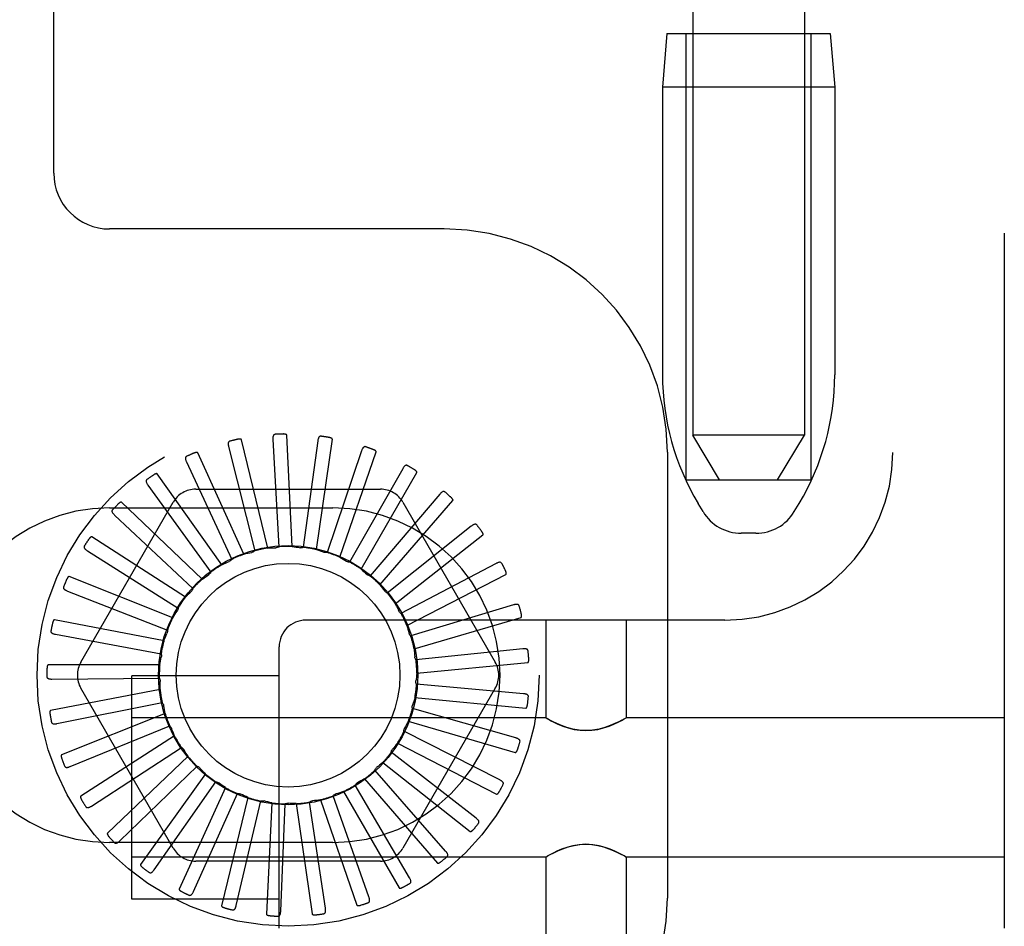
# Model space of a CAD drawing. Header units: inches. Extents: x 0 to 215, y 0 to 139.
# Tile 66 of 118: x 128.15 to 129.25, y 49.47 to 50.49. Entities that reach past the tile are written whole.
import ezdxf

# ---------------------------------------------------------------- set-up
doc = ezdxf.new("R2010")
doc.units = ezdxf.units.IN
doc.header["$LTSCALE"] = 11.804375
doc.header["$MEASUREMENT"] = 0
doc.linetypes.add('HIDDEN', pattern=[0.2, 0.1, -0.1])
doc.layers.add('DEFAULT_2', color=8, linetype='HIDDEN')

msp = doc.modelspace()

# ---------------------------------------------------------------- linework, layer by layer
at = {"layer": 'DEFAULT_2', "color": 8, "linetype": 'HIDDEN'}
for p, q in [((129.2504, 54.968), (129.2504, 49.4675)), ((129.1254, 54.435), (129.1254, 50.0005)), ((128.1854, 50.3133), (128.1854, 53.6883)), ((128.9014, 53.489), (128.9014, 50.0198)), ((129.0264, 53.489), (129.0264, 50.0198)), ((128.8724, 50.4698), (128.8674, 50.4098)), ((128.8724, 50.4698), (129.0554, 50.4698)), ((128.8939, 49.9698), (128.8939, 50.4698)), ((129.0339, 49.9698), (129.0339, 50.4698)), ((129.0554, 50.4698), (129.0604, 50.4098)), ((128.8674, 50.4098), (128.8674, 50.0874)), ((129.0604, 50.4098), (128.8674, 50.4098)), ((129.0604, 50.4098), (129.0604, 50.0874)), ((128.6229, 50.2508), (128.2479, 50.2508)), ((128.4525, 49.895), (128.4465, 50.0198)), ((128.9314, 49.9698), (128.9014, 50.0198)), ((129.0264, 50.0198), (128.9014, 50.0198)), ((128.9964, 49.9698), (129.0264, 50.0198)), ((128.4251, 49.8933), (128.3956, 50.0147)), ((128.431, 50.0149), (128.4375, 49.8947)), ((128.4812, 50.0133), (128.4649, 49.8941)), ((128.4797, 49.8915), (128.4975, 50.0152)), ((128.3985, 49.8864), (128.3466, 50.0001)), ((128.3813, 50.0069), (128.4105, 49.8902)), ((128.5303, 50.0023), (128.4917, 49.8883)), ((128.5057, 49.883), (128.5466, 50.0011)), ((128.8729, 50.0008), (128.8729, 49.5008)), ((128.334, 49.9897), (128.3848, 49.8806)), ((128.3738, 49.8746), (128.3013, 49.9764)), ((128.5764, 49.9821), (128.5169, 49.8775)), ((128.5297, 49.8697), (128.5922, 49.9779)), ((128.8939, 49.9698), (129.0339, 49.9698)), ((128.2909, 49.9638), (128.3614, 49.8663)), ((128.3444, 49.9592), (128.5513, 49.9592)), ((128.6179, 49.9536), (128.5397, 49.8621)), ((128.2157, 49.7654), (128.3192, 49.9446)), ((128.3517, 49.8583), (128.2613, 49.9446)), ((128.5507, 49.852), (128.6325, 49.9465)), ((128.5766, 49.9446), (128.68, 49.7654)), ((128.9128, 49.9341), (128.9073, 49.9433)), ((129.015, 49.9341), (129.0205, 49.9433)), ((128.2479, 49.9383), (128.4979, 49.9383)), ((128.2534, 49.9303), (128.3411, 49.8478)), ((128.6532, 49.9178), (128.5591, 49.8428)), ((128.9721, 49.9098), (128.9557, 49.9098)), ((128.3331, 49.8382), (128.228, 49.9058)), ((128.568, 49.8307), (128.6662, 49.908)), ((128.223, 49.8902), (128.3247, 49.8258)), ((128.681, 49.8759), (128.5744, 49.8201)), ((128.3186, 49.8149), (128.2026, 49.8613)), ((128.5809, 49.8066), (128.692, 49.8638)), ((128.2007, 49.8451), (128.3127, 49.8012)), ((128.5721, 49.8226), (128.572, 49.8228)), ((128.7005, 49.8295), (128.5853, 49.7949)), ((128.3089, 49.7893), (128.1861, 49.8129)), ((128.9374, 49.8125), (128.4679, 49.8125)), ((128.5891, 49.7804), (128.709, 49.8156)), ((128.7366, 49.8125), (128.7366, 49.703)), ((128.8266, 49.8125), (128.8266, 49.703)), ((128.1873, 49.7966), (128.3056, 49.7747)), ((128.4379, 49.4675), (128.4379, 49.7825)), ((128.7108, 49.7803), (128.5911, 49.7681)), ((128.3041, 49.7623), (128.1791, 49.7623)), ((128.5921, 49.7531), (128.7165, 49.765)), ((128.1833, 49.7465), (128.3037, 49.7473)), ((128.2729, 49.5), (128.2729, 49.75)), ((128.4379, 49.75), (128.2729, 49.75)), ((128.3045, 49.7349), (128.1818, 49.7112)), ((128.3192, 49.5571), (128.2157, 49.7363)), ((128.68, 49.7363), (128.5766, 49.5571)), ((128.7117, 49.73), (128.5918, 49.7406)), ((128.5899, 49.7258), (128.7144, 49.7139)), ((128.1889, 49.6965), (128.307, 49.7201)), ((128.703, 49.6805), (128.5872, 49.7136)), ((128.3101, 49.708), (128.1941, 49.6616)), ((128.7366, 49.703), (128.2729, 49.703)), ((128.5826, 49.6994), (128.7025, 49.6642)), ((128.7366, 49.703), (128.7372, 49.7027)), ((128.7389, 49.7017), (128.7371, 49.7027)), ((128.7417, 49.7002), (128.7387, 49.7019)), ((128.8244, 49.7018), (128.8261, 49.7027)), ((128.8261, 49.7027), (128.8266, 49.703)), ((129.2504, 49.703), (128.8266, 49.703)), ((128.2039, 49.6485), (128.3153, 49.694)), ((128.3207, 49.6827), (128.2156, 49.6152)), ((128.685, 49.6335), (128.5777, 49.6879)), ((128.2277, 49.6042), (128.3285, 49.6699)), ((128.5705, 49.6748), (128.6815, 49.6175)), ((128.3359, 49.6599), (128.2455, 49.5736)), ((128.6585, 49.5907), (128.5634, 49.6645)), ((128.2594, 49.5651), (128.346, 49.6488)), ((128.6244, 49.5537), (128.545, 49.6442)), ((128.5539, 49.653), (128.6521, 49.5757)), ((128.3552, 49.6403), (128.2827, 49.5385)), ((128.5334, 49.6347), (128.6153, 49.5402)), ((128.298, 49.5328), (128.3671, 49.6313)), ((128.3778, 49.6248), (128.3258, 49.5111)), ((128.5839, 49.5239), (128.523, 49.6277)), ((128.3419, 49.5084), (128.3912, 49.6182)), ((128.4029, 49.6138), (128.3734, 49.4923)), ((128.4841, 49.6112), (128.525, 49.4931)), ((128.5385, 49.5023), (128.4984, 49.6157)), ((128.5099, 49.6206), (128.5724, 49.5124)), ((128.3897, 49.4927), (128.4173, 49.6099)), ((128.4296, 49.6078), (128.4237, 49.4829)), ((128.4396, 49.4864), (128.4446, 49.6066)), ((128.457, 49.6069), (128.4748, 49.4832)), ((128.4898, 49.4896), (128.4719, 49.6086)), ((128.4979, 49.5633), (128.2479, 49.5633)), ((128.7366, 49.547), (128.2729, 49.547)), ((128.7366, 49.547), (128.7372, 49.5474)), ((128.7366, 49.547), (128.7366, 49.4375)), ((128.7371, 49.5473), (128.7389, 49.5483)), ((128.8246, 49.5482), (128.8216, 49.5498)), ((128.8261, 49.5473), (128.8244, 49.5483)), ((128.8261, 49.5474), (128.8266, 49.547)), ((128.8266, 49.547), (128.8266, 49.4375)), ((129.2504, 49.547), (128.8266, 49.547)), ((128.5513, 49.5425), (128.3444, 49.5425)), ((128.4379, 49.5), (128.2729, 49.5))]:
    msp.add_line(p, q, dxfattribs=at)
for points in [[(128.4334, 50.0207), (128.4329, 50.0207), (128.4325, 50.0205), (128.4322, 50.0203), (128.4319, 50.02), (128.4316, 50.0196), (128.4314, 50.0193), (128.4312, 50.0188), (128.4311, 50.0183), (128.431, 50.0178), (128.431, 50.0173), (128.4309, 50.0167), (128.4309, 50.0161), (128.4309, 50.0155), (128.431, 50.0149)], [(128.4465, 50.0198), (128.4465, 50.02), (128.4464, 50.0202), (128.4463, 50.0203), (128.4461, 50.0204), (128.446, 50.0205), (128.4458, 50.0206), (128.4456, 50.0207), (128.4454, 50.0207), (128.4451, 50.0208), (128.4449, 50.0208), (128.4446, 50.0209), (128.4444, 50.0209), (128.4441, 50.021), (128.4438, 50.021), (128.4436, 50.021), (128.4433, 50.021), (128.4429, 50.021), (128.4426, 50.0211), (128.4423, 50.0211), (128.442, 50.021)], [(128.3826, 50.0131), (128.3821, 50.0129), (128.3818, 50.0127), (128.3815, 50.0124), (128.3812, 50.0121), (128.381, 50.0117), (128.3809, 50.0113), (128.3808, 50.0108), (128.3808, 50.0103), (128.3808, 50.0098), (128.3809, 50.0093), (128.3809, 50.0087), (128.381, 50.0081), (128.3812, 50.0075), (128.3813, 50.0069)], [(128.3956, 50.0147), (128.3956, 50.0149), (128.3955, 50.015), (128.3953, 50.0151), (128.3951, 50.0152), (128.395, 50.0153), (128.3948, 50.0153), (128.3945, 50.0154), (128.3943, 50.0154), (128.3941, 50.0154), (128.3938, 50.0154), (128.3936, 50.0154), (128.3933, 50.0154), (128.3931, 50.0154), (128.3928, 50.0153), (128.3925, 50.0153), (128.3922, 50.0153), (128.3919, 50.0152), (128.3916, 50.0152), (128.3912, 50.0151), (128.3909, 50.015)], [(128.4847, 50.0186), (128.4843, 50.0186), (128.4838, 50.0185), (128.4834, 50.0184), (128.4831, 50.0182), (128.4828, 50.0179), (128.4825, 50.0175), (128.4823, 50.0171), (128.4821, 50.0167), (128.4819, 50.0162), (128.4817, 50.0157), (128.4816, 50.0151), (128.4814, 50.0145), (128.4813, 50.0139), (128.4812, 50.0133)], [(128.4975, 50.0152), (128.4974, 50.0154), (128.4974, 50.0156), (128.4973, 50.0157), (128.4972, 50.0159), (128.497, 50.016), (128.4969, 50.0161), (128.4967, 50.0162), (128.4965, 50.0163), (128.4963, 50.0164), (128.496, 50.0165), (128.4958, 50.0166), (128.4956, 50.0167), (128.4953, 50.0168), (128.495, 50.0169), (128.4948, 50.017), (128.4945, 50.017), (128.4942, 50.0171), (128.4939, 50.0172), (128.4935, 50.0172), (128.4932, 50.0173)], [(128.3466, 50.0001), (128.3465, 50.0002), (128.3464, 50.0003), (128.3462, 50.0004), (128.3461, 50.0004), (128.3459, 50.0005), (128.3457, 50.0005), (128.3454, 50.0005), (128.3452, 50.0005), (128.345, 50.0004), (128.3448, 50.0004), (128.3445, 50.0003), (128.3442, 50.0003), (128.344, 50.0002), (128.3437, 50.0001), (128.3434, 50), (128.3432, 50), (128.3429, 49.9999), (128.3426, 49.9997), (128.3423, 49.9996), (128.3419, 49.9995)], [(128.5347, 50.0068), (128.5343, 50.0069), (128.5338, 50.0069), (128.5334, 50.0068), (128.533, 50.0067), (128.5327, 50.0064), (128.5323, 50.0061), (128.532, 50.0058), (128.5317, 50.0054), (128.5315, 50.005), (128.5312, 50.0045), (128.531, 50.004), (128.5307, 50.0034), (128.5305, 50.0029), (128.5303, 50.0023)], [(128.5466, 50.0011), (128.5466, 50.0013), (128.5466, 50.0014), (128.5465, 50.0016), (128.5464, 50.0018), (128.5463, 50.0019), (128.5462, 50.0021), (128.546, 50.0022), (128.5458, 50.0023), (128.5457, 50.0025), (128.5455, 50.0026), (128.5452, 50.0028), (128.545, 50.0029), (128.5448, 50.003), (128.5445, 50.0031), (128.5443, 50.0033), (128.544, 50.0034), (128.5437, 50.0035), (128.5434, 50.0037), (128.5431, 50.0038), (128.5429, 50.0039)], [(128.3341, 49.996), (128.3337, 49.9958), (128.3334, 49.9955), (128.3332, 49.9951), (128.333, 49.9948), (128.3329, 49.9943), (128.3328, 49.9939), (128.3328, 49.9934), (128.3329, 49.9929), (128.333, 49.9924), (128.3332, 49.9919), (128.3333, 49.9914), (128.3336, 49.9908), (128.3338, 49.9903), (128.334, 49.9897)], [(128.5816, 49.9857), (128.5812, 49.9859), (128.5808, 49.986), (128.5803, 49.986), (128.5799, 49.9859), (128.5795, 49.9858), (128.5791, 49.9856), (128.5788, 49.9853), (128.5784, 49.9849), (128.5781, 49.9845), (128.5777, 49.9841), (128.5774, 49.9837), (128.577, 49.9832), (128.5767, 49.9827), (128.5764, 49.9821)], [(128.3013, 49.9764), (128.3012, 49.9765), (128.301, 49.9766), (128.3009, 49.9766), (128.3007, 49.9767), (128.3005, 49.9767), (128.3003, 49.9766), (128.3001, 49.9766), (128.2998, 49.9765), (128.2996, 49.9764), (128.2994, 49.9764), (128.2992, 49.9763), (128.2989, 49.9762), (128.2987, 49.976), (128.2984, 49.9759), (128.2982, 49.9758), (128.2979, 49.9756), (128.2976, 49.9755), (128.2974, 49.9753), (128.2971, 49.9751), (128.2969, 49.975)], [(128.5922, 49.9779), (128.5922, 49.978), (128.5922, 49.9782), (128.5922, 49.9784), (128.5921, 49.9786), (128.5921, 49.9787), (128.5919, 49.9789), (128.5918, 49.9791), (128.5917, 49.9793), (128.5915, 49.9794), (128.5913, 49.9796), (128.5912, 49.9798), (128.591, 49.98), (128.5908, 49.9801), (128.5905, 49.9803), (128.5903, 49.9805), (128.5901, 49.9806), (128.5898, 49.9808), (128.5895, 49.981), (128.5893, 49.9812), (128.589, 49.9814)], [(128.2898, 49.97), (128.2894, 49.9697), (128.2892, 49.9694), (128.289, 49.969), (128.2889, 49.9686), (128.2889, 49.9682), (128.2889, 49.9677), (128.289, 49.9673), (128.2892, 49.9668), (128.2894, 49.9663), (128.2896, 49.9658), (128.2899, 49.9653), (128.2902, 49.9648), (128.2905, 49.9643), (128.2909, 49.9638)], [(128.6236, 49.9562), (128.6233, 49.9564), (128.6229, 49.9566), (128.6224, 49.9567), (128.622, 49.9567), (128.6216, 49.9566), (128.6212, 49.9565), (128.6208, 49.9563), (128.6203, 49.956), (128.6199, 49.9557), (128.6195, 49.9553), (128.6191, 49.955), (128.6187, 49.9545), (128.6183, 49.9541), (128.6179, 49.9536)], [(128.2613, 49.9446), (128.2611, 49.9447), (128.261, 49.9447), (128.2608, 49.9447), (128.2606, 49.9447), (128.2604, 49.9447), (128.2602, 49.9446), (128.26, 49.9445), (128.2598, 49.9444), (128.2596, 49.9443), (128.2594, 49.9442), (128.2592, 49.944), (128.259, 49.9439), (128.2588, 49.9437), (128.2585, 49.9436), (128.2583, 49.9434), (128.2581, 49.9432), (128.2578, 49.943), (128.2576, 49.9428), (128.2574, 49.9425), (128.2571, 49.9423)], [(128.6325, 49.9465), (128.6326, 49.9466), (128.6327, 49.9468), (128.6327, 49.947), (128.6326, 49.9472), (128.6326, 49.9473), (128.6325, 49.9475), (128.6324, 49.9477), (128.6323, 49.9479), (128.6322, 49.9481), (128.632, 49.9483), (128.6319, 49.9485), (128.6317, 49.9487), (128.6316, 49.9489), (128.6314, 49.9492), (128.6312, 49.9494), (128.631, 49.9496), (128.6308, 49.9498), (128.6305, 49.95), (128.6303, 49.9503), (128.63, 49.9505)], [(128.2512, 49.9362), (128.2509, 49.9358), (128.2507, 49.9354), (128.2506, 49.935), (128.2506, 49.9346), (128.2506, 49.9342), (128.2507, 49.9337), (128.2509, 49.9333), (128.2512, 49.9329), (128.2515, 49.9324), (128.2518, 49.932), (128.2522, 49.9316), (128.2526, 49.9311), (128.253, 49.9307), (128.2534, 49.9303)], [(128.6593, 49.9192), (128.659, 49.9195), (128.6586, 49.9198), (128.6582, 49.9199), (128.6578, 49.92), (128.6574, 49.92), (128.657, 49.92), (128.6565, 49.9198), (128.6561, 49.9197), (128.6556, 49.9194), (128.6551, 49.9192), (128.6546, 49.9189), (128.6541, 49.9185), (128.6537, 49.9182), (128.6532, 49.9178)], [(128.6662, 49.908), (128.6663, 49.9081), (128.6664, 49.9083), (128.6664, 49.9085), (128.6664, 49.9086), (128.6664, 49.9088), (128.6664, 49.909), (128.6663, 49.9092), (128.6663, 49.9095), (128.6662, 49.9097), (128.6661, 49.9099), (128.666, 49.9101), (128.6659, 49.9104), (128.6657, 49.9106), (128.6656, 49.9108), (128.6654, 49.9111), (128.6653, 49.9113), (128.6651, 49.9116), (128.6649, 49.9119), (128.6648, 49.9121), (128.6646, 49.9124)], [(128.228, 49.9058), (128.2278, 49.9058), (128.2276, 49.9059), (128.2275, 49.9058), (128.2273, 49.9058), (128.2271, 49.9057), (128.2269, 49.9056), (128.2267, 49.9055), (128.2266, 49.9053), (128.2264, 49.9052), (128.2262, 49.905), (128.226, 49.9048), (128.2258, 49.9046), (128.2257, 49.9045), (128.2255, 49.9042), (128.2253, 49.904), (128.2251, 49.9038), (128.2249, 49.9035), (128.2247, 49.9033), (128.2245, 49.903), (128.2244, 49.9028)], [(128.2196, 49.8956), (128.2194, 49.8952), (128.2193, 49.8947), (128.2193, 49.8943), (128.2194, 49.8939), (128.2195, 49.8935), (128.2197, 49.8931), (128.22, 49.8927), (128.2203, 49.8923), (128.2206, 49.892), (128.221, 49.8916), (128.2215, 49.8913), (128.222, 49.8909), (128.2225, 49.8906), (128.223, 49.8902)], [(128.3985, 49.8864), (128.4007, 49.887), (128.4029, 49.8875), (128.405, 49.888), (128.4072, 49.8884)], [(128.4105, 49.8902), (128.41, 49.8897), (128.4095, 49.8894), (128.409, 49.8891), (128.4084, 49.8888), (128.4078, 49.8886), (128.4072, 49.8884)], [(128.4251, 49.8933), (128.4273, 49.8934), (128.4295, 49.8935), (128.4318, 49.8936), (128.434, 49.8937)], [(128.4375, 49.8947), (128.437, 49.8944), (128.4364, 49.8941), (128.4358, 49.8939), (128.4352, 49.8938), (128.4346, 49.8937), (128.434, 49.8937)], [(128.4525, 49.895), (128.4547, 49.8947), (128.4569, 49.8944), (128.4591, 49.8941), (128.4613, 49.8937)], [(128.4649, 49.8941), (128.4643, 49.8939), (128.4637, 49.8937), (128.4631, 49.8936), (128.4625, 49.8936), (128.4619, 49.8936), (128.4613, 49.8937)], [(128.4797, 49.8915), (128.4818, 49.8909), (128.4839, 49.8901), (128.486, 49.8894), (128.4881, 49.8886)], [(128.4917, 49.8883), (128.4911, 49.8882), (128.4905, 49.8881), (128.4899, 49.8882), (128.4892, 49.8883), (128.4886, 49.8884), (128.4881, 49.8886)], [(128.3738, 49.8746), (128.3758, 49.8756), (128.3778, 49.8765), (128.3799, 49.8774), (128.3819, 49.8783)], [(128.3848, 49.8806), (128.3844, 49.8801), (128.384, 49.8796), (128.3835, 49.8792), (128.383, 49.8788), (128.3825, 49.8785), (128.3819, 49.8783)], [(128.5057, 49.883), (128.5077, 49.8819), (128.5096, 49.8808), (128.5115, 49.8797), (128.5134, 49.8785)], [(128.5169, 49.8775), (128.5163, 49.8775), (128.5157, 49.8776), (128.5151, 49.8777), (128.5145, 49.8779), (128.5139, 49.8782), (128.5134, 49.8785)], [(128.6874, 49.8761), (128.6871, 49.8765), (128.6868, 49.8768), (128.6864, 49.8771), (128.6861, 49.8772), (128.6856, 49.8773), (128.6852, 49.8773), (128.6847, 49.8773), (128.6842, 49.8772), (128.6837, 49.8771), (128.6832, 49.8769), (128.6827, 49.8767), (128.6822, 49.8765), (128.6816, 49.8762), (128.681, 49.8759)], [(128.3614, 49.8663), (128.3611, 49.8657), (128.3608, 49.8652), (128.3604, 49.8647), (128.3599, 49.8642), (128.3595, 49.8638), (128.359, 49.8635)], [(128.5297, 49.8697), (128.5314, 49.8682), (128.5331, 49.8668), (128.5347, 49.8653), (128.5364, 49.8638)], [(128.692, 49.8638), (128.6922, 49.8639), (128.6923, 49.8641), (128.6923, 49.8642), (128.6924, 49.8644), (128.6924, 49.8646), (128.6924, 49.8648), (128.6924, 49.865), (128.6923, 49.8653), (128.6923, 49.8655), (128.6922, 49.8657), (128.6922, 49.866), (128.6921, 49.8662), (128.692, 49.8665), (128.6919, 49.8668), (128.6918, 49.867), (128.6917, 49.8673), (128.6916, 49.8676), (128.6915, 49.8679), (128.6914, 49.8682), (128.6912, 49.8685)], [(128.2026, 49.8613), (128.2025, 49.8614), (128.2023, 49.8614), (128.2021, 49.8613), (128.2019, 49.8612), (128.2018, 49.8611), (128.2016, 49.861), (128.2015, 49.8608), (128.2013, 49.8607), (128.2012, 49.8605), (128.201, 49.8603), (128.2009, 49.8601), (128.2007, 49.8598), (128.2006, 49.8596), (128.2005, 49.8594), (128.2003, 49.8591), (128.2002, 49.8589), (128.2, 49.8586), (128.1999, 49.8583), (128.1998, 49.858), (128.1996, 49.8577)], [(128.3517, 49.8583), (128.3535, 49.8597), (128.3553, 49.861), (128.3571, 49.8622), (128.359, 49.8635)], [(128.5397, 49.8621), (128.5391, 49.8623), (128.5385, 49.8625), (128.5379, 49.8627), (128.5373, 49.863), (128.5368, 49.8634), (128.5364, 49.8638)], [(128.1964, 49.8498), (128.1962, 49.8493), (128.1962, 49.8489), (128.1963, 49.8485), (128.1964, 49.8481), (128.1966, 49.8477), (128.1969, 49.8474), (128.1972, 49.847), (128.1976, 49.8467), (128.198, 49.8464), (128.1985, 49.8461), (128.199, 49.8459), (128.1995, 49.8456), (128.2001, 49.8454), (128.2007, 49.8451)], [(128.3331, 49.8382), (128.3346, 49.8398), (128.3361, 49.8415), (128.3377, 49.843), (128.3393, 49.8446)], [(128.3411, 49.8478), (128.3409, 49.8472), (128.3407, 49.8466), (128.3404, 49.8461), (128.3401, 49.8455), (128.3397, 49.8451), (128.3393, 49.8446)], [(128.5507, 49.852), (128.5521, 49.8503), (128.5535, 49.8486), (128.5548, 49.8468), (128.5562, 49.845)], [(128.5591, 49.8428), (128.5585, 49.843), (128.558, 49.8433), (128.5574, 49.8437), (128.557, 49.8441), (128.5565, 49.8445), (128.5562, 49.845)], [(128.3186, 49.8149), (128.3198, 49.8168), (128.321, 49.8187), (128.3222, 49.8205), (128.3235, 49.8224)], [(128.3247, 49.8258), (128.3246, 49.8252), (128.3245, 49.8246), (128.3243, 49.824), (128.3241, 49.8234), (128.3238, 49.8229), (128.3235, 49.8224)], [(128.568, 49.8307), (128.5687, 49.8294), (128.5694, 49.8281), (128.5701, 49.8268), (128.5707, 49.8255), (128.5714, 49.8242), (128.572, 49.8228)], [(128.5744, 49.8201), (128.574, 49.8204), (128.5735, 49.8208), (128.5731, 49.8212), (128.5728, 49.8216), (128.5724, 49.8221), (128.5721, 49.8226)], [(128.7067, 49.8286), (128.7066, 49.829), (128.7063, 49.8293), (128.706, 49.8296), (128.7057, 49.8299), (128.7053, 49.83), (128.7048, 49.8301), (128.7044, 49.8302), (128.7039, 49.8302), (128.7034, 49.8302), (128.7028, 49.8301), (128.7023, 49.83), (128.7017, 49.8299), (128.7011, 49.8297), (128.7005, 49.8295)], [(128.1861, 49.8129), (128.186, 49.8129), (128.1858, 49.8129), (128.1857, 49.8128), (128.1855, 49.8127), (128.1854, 49.8125), (128.1852, 49.8124), (128.1851, 49.8122), (128.185, 49.812), (128.1849, 49.8118), (128.1848, 49.8116), (128.1847, 49.8113), (128.1846, 49.8111), (128.1845, 49.8109), (128.1844, 49.8106), (128.1843, 49.8103), (128.1842, 49.81), (128.1841, 49.8097), (128.1841, 49.8094), (128.184, 49.8091), (128.1839, 49.8088)], [(128.709, 49.8156), (128.7091, 49.8157), (128.7093, 49.8158), (128.7094, 49.8159), (128.7094, 49.8161), (128.7095, 49.8163), (128.7095, 49.8165), (128.7096, 49.8167), (128.7096, 49.8169), (128.7096, 49.8172), (128.7096, 49.8174), (128.7096, 49.8177), (128.7095, 49.8179), (128.7095, 49.8182), (128.7095, 49.8185), (128.7094, 49.8188), (128.7094, 49.819), (128.7093, 49.8194), (128.7092, 49.8197), (128.7092, 49.82), (128.7091, 49.8202)], [(128.1822, 49.8004), (128.1822, 49.7999), (128.1822, 49.7995), (128.1823, 49.7991), (128.1825, 49.7987), (128.1828, 49.7984), (128.1832, 49.7981), (128.1835, 49.7978), (128.184, 49.7976), (128.1845, 49.7974), (128.185, 49.7972), (128.1855, 49.7971), (128.1861, 49.7969), (128.1867, 49.7968), (128.1873, 49.7966)], [(128.3127, 49.8012), (128.3128, 49.8005), (128.3128, 49.7999), (128.3127, 49.7993), (128.3126, 49.7987), (128.3124, 49.7981), (128.3122, 49.7975)], [(128.5809, 49.8066), (128.5816, 49.8044), (128.5822, 49.8023), (128.5828, 49.8002), (128.5834, 49.798)], [(128.3089, 49.7893), (128.3096, 49.7914), (128.3105, 49.7934), (128.3113, 49.7955), (128.3122, 49.7975)], [(128.5853, 49.7949), (128.5848, 49.7953), (128.5844, 49.7958), (128.5841, 49.7963), (128.5838, 49.7969), (128.5836, 49.7974), (128.5834, 49.798)], [(128.5891, 49.7804), (128.5893, 49.7782), (128.5895, 49.776), (128.5897, 49.7737), (128.5899, 49.7715)], [(128.7168, 49.7782), (128.7167, 49.7786), (128.7165, 49.779), (128.7163, 49.7794), (128.716, 49.7797), (128.7156, 49.7799), (128.7152, 49.7801), (128.7148, 49.7802), (128.7143, 49.7803), (128.7138, 49.7804), (128.7132, 49.7804), (128.7126, 49.7804), (128.7121, 49.7804), (128.7115, 49.7804), (128.7108, 49.7803)], [(128.3041, 49.7623), (128.3045, 49.7645), (128.3049, 49.7667), (128.3053, 49.7688), (128.3058, 49.771)], [(128.3056, 49.7747), (128.3058, 49.7741), (128.3059, 49.7735), (128.306, 49.7728), (128.306, 49.7722), (128.3059, 49.7716), (128.3058, 49.771)], [(128.5911, 49.7681), (128.5908, 49.7686), (128.5905, 49.7691), (128.5902, 49.7697), (128.5901, 49.7703), (128.5899, 49.7709), (128.5899, 49.7715)], [(128.7165, 49.765), (128.7167, 49.7651), (128.7168, 49.7651), (128.717, 49.7653), (128.7171, 49.7654), (128.7172, 49.7656), (128.7172, 49.7658), (128.7173, 49.766), (128.7174, 49.7662), (128.7174, 49.7664), (128.7174, 49.7667), (128.7175, 49.7669), (128.7175, 49.7672), (128.7175, 49.7675), (128.7175, 49.7677), (128.7175, 49.768), (128.7176, 49.7683), (128.7176, 49.7686), (128.7175, 49.7689), (128.7175, 49.7693), (128.7175, 49.7696)], [(128.1791, 49.7623), (128.179, 49.7622), (128.1788, 49.7622), (128.1787, 49.7621), (128.1785, 49.7619), (128.1784, 49.7617), (128.1783, 49.7616), (128.1783, 49.7614), (128.1782, 49.7612), (128.1781, 49.7609), (128.178, 49.7607), (128.178, 49.7605), (128.1779, 49.7602), (128.1779, 49.7599), (128.1779, 49.7597), (128.1778, 49.7594), (128.1778, 49.7591), (128.1778, 49.7588), (128.1777, 49.7584), (128.1777, 49.7582), (128.1777, 49.7579)], [(128.1776, 49.7492), (128.1777, 49.7487), (128.1778, 49.7483), (128.178, 49.748), (128.1783, 49.7476), (128.1786, 49.7474), (128.179, 49.7472), (128.1794, 49.747), (128.1799, 49.7468), (128.1804, 49.7467), (128.181, 49.7466), (128.1815, 49.7466), (128.1821, 49.7465), (128.1827, 49.7465), (128.1833, 49.7465)], [(128.3037, 49.7473), (128.304, 49.7468), (128.3042, 49.7462), (128.3044, 49.7456), (128.3045, 49.745), (128.3046, 49.7444), (128.3046, 49.7437)], [(128.3045, 49.7349), (128.3045, 49.7371), (128.3045, 49.7393), (128.3045, 49.7415), (128.3046, 49.7437)], [(128.5921, 49.7531), (128.5919, 49.7509), (128.5917, 49.7487), (128.5915, 49.7465), (128.5912, 49.7443)], [(128.5918, 49.7406), (128.5915, 49.7412), (128.5914, 49.7418), (128.5912, 49.7424), (128.5912, 49.7431), (128.5912, 49.7437), (128.5912, 49.7443)], [(128.5899, 49.7258), (128.5894, 49.7236), (128.5887, 49.7215), (128.5881, 49.7194), (128.5874, 49.7173)], [(128.7171, 49.7268), (128.7171, 49.7272), (128.717, 49.7277), (128.7168, 49.7281), (128.7166, 49.7284), (128.7163, 49.7287), (128.7159, 49.729), (128.7155, 49.7292), (128.715, 49.7294), (128.7145, 49.7295), (128.714, 49.7297), (128.7135, 49.7298), (128.7129, 49.7299), (128.7123, 49.7299), (128.7117, 49.73)], [(128.1818, 49.7112), (128.1817, 49.7111), (128.1815, 49.711), (128.1814, 49.7109), (128.1813, 49.7107), (128.1812, 49.7106), (128.1812, 49.7104), (128.1811, 49.7101), (128.1811, 49.7099), (128.1811, 49.7097), (128.1811, 49.7094), (128.1811, 49.7092), (128.181, 49.7089), (128.1811, 49.7087), (128.1811, 49.7084), (128.1811, 49.7081), (128.1811, 49.7078), (128.1811, 49.7075), (128.1812, 49.7072), (128.1812, 49.7068), (128.1813, 49.7065)], [(128.307, 49.7201), (128.3073, 49.7196), (128.3077, 49.7191), (128.308, 49.7185), (128.3082, 49.7179), (128.3084, 49.7174), (128.3085, 49.7168)], [(128.3101, 49.708), (128.3097, 49.7102), (128.3093, 49.7124), (128.3089, 49.7146), (128.3085, 49.7168)], [(128.5872, 49.7136), (128.5871, 49.7142), (128.5871, 49.7148), (128.5871, 49.7155), (128.5871, 49.7161), (128.5872, 49.7167), (128.5874, 49.7173)], [(128.7144, 49.7139), (128.7145, 49.7139), (128.7147, 49.714), (128.7148, 49.7141), (128.715, 49.7142), (128.7151, 49.7144), (128.7152, 49.7146), (128.7153, 49.7147), (128.7154, 49.7149), (128.7155, 49.7152), (128.7156, 49.7154), (128.7157, 49.7156), (128.7157, 49.7159), (128.7158, 49.7161), (128.7159, 49.7164), (128.7159, 49.7167), (128.716, 49.717), (128.716, 49.7173), (128.7161, 49.7176), (128.7161, 49.7179), (128.7162, 49.7183)], [(128.5826, 49.6994), (128.5817, 49.6974), (128.5806, 49.6954), (128.5796, 49.6934), (128.5785, 49.6915)], [(128.822, 49.7004), (128.8185, 49.6986), (128.8141, 49.6965), (128.8089, 49.6943), (128.8029, 49.6922), (128.7963, 49.6904), (128.7891, 49.6892), (128.7816, 49.6887), (128.7741, 49.6892), (128.7669, 49.6904), (128.7603, 49.6922), (128.7544, 49.6943), (128.7492, 49.6965), (128.7448, 49.6986), (128.7412, 49.7004)], [(128.7417, 49.7002), (128.7455, 49.6982), (128.7503, 49.696), (128.7558, 49.6938), (128.7619, 49.6917), (128.7684, 49.6901), (128.775, 49.6891), (128.7817, 49.6887), (128.7884, 49.6891), (128.795, 49.6901), (128.8014, 49.6917), (128.8075, 49.6938), (128.813, 49.696), (128.8178, 49.6983), (128.8216, 49.7002), (128.8246, 49.7019)], [(128.1828, 49.6981), (128.183, 49.6976), (128.1832, 49.6973), (128.1834, 49.6969), (128.1838, 49.6967), (128.1841, 49.6965), (128.1846, 49.6963), (128.185, 49.6962), (128.1855, 49.6962), (128.186, 49.6962), (128.1866, 49.6962), (128.1871, 49.6962), (128.1877, 49.6963), (128.1883, 49.6964), (128.1889, 49.6965)], [(128.3153, 49.694), (128.3158, 49.6936), (128.3162, 49.6931), (128.3166, 49.6926), (128.317, 49.6921), (128.3172, 49.6916), (128.3175, 49.691)], [(128.3207, 49.6827), (128.3199, 49.6848), (128.319, 49.6868), (128.3182, 49.6889), (128.3175, 49.691)], [(128.5777, 49.6879), (128.5777, 49.6885), (128.5777, 49.6891), (128.5778, 49.6898), (128.578, 49.6904), (128.5782, 49.6909), (128.5785, 49.6915)], [(128.7077, 49.6763), (128.7078, 49.6767), (128.7077, 49.6772), (128.7076, 49.6776), (128.7075, 49.678), (128.7072, 49.6783), (128.7069, 49.6786), (128.7066, 49.6789), (128.7061, 49.6792), (128.7057, 49.6794), (128.7052, 49.6797), (128.7047, 49.6799), (128.7041, 49.6801), (128.7035, 49.6803), (128.703, 49.6805)], [(128.3285, 49.6699), (128.329, 49.6696), (128.3295, 49.6692), (128.33, 49.6688), (128.3304, 49.6684), (128.3308, 49.6679), (128.3312, 49.6674)], [(128.3359, 49.6599), (128.3347, 49.6617), (128.3335, 49.6636), (128.3323, 49.6655), (128.3312, 49.6674)], [(128.5634, 49.6645), (128.5635, 49.6651), (128.5637, 49.6657), (128.5639, 49.6663), (128.5642, 49.6668), (128.5645, 49.6673), (128.5649, 49.6678)], [(128.5705, 49.6748), (128.5691, 49.673), (128.5677, 49.6713), (128.5663, 49.6695), (128.5649, 49.6678)], [(128.7025, 49.6642), (128.7027, 49.6641), (128.7029, 49.6642), (128.703, 49.6642), (128.7032, 49.6643), (128.7034, 49.6645), (128.7035, 49.6646), (128.7036, 49.6648), (128.7038, 49.665), (128.7039, 49.6652), (128.704, 49.6654), (128.7041, 49.6656), (128.7043, 49.6658), (128.7044, 49.6661), (128.7045, 49.6663), (128.7046, 49.6666), (128.7047, 49.6669), (128.7048, 49.6671), (128.705, 49.6674), (128.7051, 49.6677), (128.7052, 49.668)], [(128.1941, 49.6616), (128.194, 49.6615), (128.1939, 49.6613), (128.1938, 49.6612), (128.1937, 49.661), (128.1937, 49.6608), (128.1937, 49.6606), (128.1937, 49.6604), (128.1937, 49.6602), (128.1937, 49.6599), (128.1937, 49.6597), (128.1938, 49.6594), (128.1938, 49.6592), (128.1939, 49.6589), (128.1939, 49.6587), (128.194, 49.6584), (128.1941, 49.6581), (128.1942, 49.6578), (128.1943, 49.6575), (128.1944, 49.6572), (128.1945, 49.6569)], [(128.1976, 49.6489), (128.1978, 49.6485), (128.1981, 49.6481), (128.1984, 49.6479), (128.1988, 49.6477), (128.1992, 49.6475), (128.1996, 49.6475), (128.2001, 49.6475), (128.2006, 49.6475), (128.2011, 49.6476), (128.2016, 49.6477), (128.2022, 49.6479), (128.2027, 49.6481), (128.2033, 49.6483), (128.2039, 49.6485)], [(128.346, 49.6488), (128.3465, 49.6486), (128.3471, 49.6483), (128.3477, 49.648), (128.3482, 49.6477), (128.3486, 49.6473), (128.3491, 49.6468)], [(128.3552, 49.6403), (128.3536, 49.6419), (128.3521, 49.6435), (128.3506, 49.6452), (128.3491, 49.6468)], [(128.545, 49.6442), (128.5452, 49.6447), (128.5455, 49.6453), (128.5458, 49.6458), (128.5462, 49.6463), (128.5466, 49.6468), (128.5471, 49.6472)], [(128.5539, 49.653), (128.5522, 49.6515), (128.5505, 49.65), (128.5488, 49.6486), (128.5471, 49.6472)], [(128.5334, 49.6347), (128.5315, 49.6335), (128.5296, 49.6324), (128.5276, 49.6313), (128.5257, 49.6303)], [(128.6889, 49.6285), (128.689, 49.6289), (128.6891, 49.6293), (128.6891, 49.6297), (128.689, 49.6301), (128.6888, 49.6305), (128.6886, 49.6309), (128.6883, 49.6313), (128.6879, 49.6316), (128.6875, 49.6319), (128.6871, 49.6323), (128.6866, 49.6326), (128.6861, 49.6329), (128.6856, 49.6332), (128.685, 49.6335)], [(128.3671, 49.6313), (128.3677, 49.6312), (128.3683, 49.6311), (128.3689, 49.6309), (128.3695, 49.6306), (128.37, 49.6303), (128.3705, 49.63)], [(128.3778, 49.6248), (128.3759, 49.626), (128.3741, 49.6273), (128.3723, 49.6286), (128.3705, 49.63)], [(128.523, 49.6277), (128.5234, 49.6282), (128.5238, 49.6287), (128.5242, 49.6292), (128.5247, 49.6296), (128.5252, 49.63), (128.5257, 49.6303)], [(128.2156, 49.6152), (128.2155, 49.615), (128.2154, 49.6149), (128.2153, 49.6147), (128.2153, 49.6145), (128.2153, 49.6143), (128.2153, 49.6141), (128.2154, 49.6139), (128.2154, 49.6137), (128.2155, 49.6135), (128.2156, 49.6132), (128.2156, 49.613), (128.2157, 49.6128), (128.2158, 49.6125), (128.216, 49.6123), (128.2161, 49.612), (128.2162, 49.6117), (128.2164, 49.6115), (128.2165, 49.6112), (128.2167, 49.6109), (128.2169, 49.6106)], [(128.3912, 49.6182), (128.3918, 49.6182), (128.3924, 49.6182), (128.3931, 49.6181), (128.3937, 49.618), (128.3942, 49.6178), (128.3948, 49.6175)], [(128.4029, 49.6138), (128.4008, 49.6147), (128.3988, 49.6156), (128.3968, 49.6166), (128.3948, 49.6175)], [(128.4841, 49.6112), (128.4819, 49.6109), (128.4797, 49.6105), (128.4775, 49.6103), (128.4753, 49.61)], [(128.4984, 49.6157), (128.4988, 49.6162), (128.4993, 49.6166), (128.4998, 49.6169), (128.5003, 49.6173), (128.5009, 49.6175), (128.5015, 49.6177)], [(128.5099, 49.6206), (128.5078, 49.6198), (128.5057, 49.6191), (128.5036, 49.6184), (128.5015, 49.6177)], [(128.6815, 49.6175), (128.6817, 49.6175), (128.6819, 49.6175), (128.682, 49.6175), (128.6822, 49.6176), (128.6824, 49.6177), (128.6826, 49.6178), (128.6827, 49.6179), (128.6829, 49.6181), (128.6831, 49.6183), (128.6832, 49.6184), (128.6834, 49.6186), (128.6835, 49.6188), (128.6837, 49.619), (128.6839, 49.6193), (128.684, 49.6195), (128.6842, 49.6198), (128.6844, 49.62), (128.6845, 49.6203), (128.6847, 49.6206), (128.6849, 49.6209)], [(128.2214, 49.6033), (128.2217, 49.603), (128.222, 49.6027), (128.2224, 49.6025), (128.2228, 49.6024), (128.2232, 49.6023), (128.2237, 49.6024), (128.2241, 49.6024), (128.2246, 49.6026), (128.2251, 49.6028), (128.2256, 49.603), (128.2261, 49.6032), (128.2266, 49.6035), (128.2271, 49.6038), (128.2277, 49.6042)], [(128.4173, 49.6099), (128.4179, 49.61), (128.4185, 49.6101), (128.4192, 49.6101), (128.4198, 49.6101), (128.4204, 49.61), (128.421, 49.6099)], [(128.4296, 49.6078), (128.4275, 49.6082), (128.4253, 49.6088), (128.4231, 49.6093), (128.421, 49.6099)], [(128.4446, 49.6066), (128.4451, 49.6069), (128.4457, 49.6071), (128.4463, 49.6072), (128.4469, 49.6073), (128.4475, 49.6074), (128.4482, 49.6074)], [(128.457, 49.6069), (128.4548, 49.6069), (128.4526, 49.6071), (128.4504, 49.6072), (128.4482, 49.6074)], [(128.4719, 49.6086), (128.4724, 49.609), (128.4729, 49.6093), (128.4735, 49.6095), (128.4741, 49.6098), (128.4747, 49.6099), (128.4753, 49.61)], [(128.6613, 49.5851), (128.6616, 49.5855), (128.6617, 49.5859), (128.6618, 49.5863), (128.6618, 49.5867), (128.6617, 49.5871), (128.6615, 49.5875), (128.6613, 49.5879), (128.661, 49.5883), (128.6607, 49.5887), (128.6603, 49.5891), (128.6599, 49.5895), (128.6595, 49.5899), (128.659, 49.5903), (128.6585, 49.5907)], [(128.6521, 49.5757), (128.6522, 49.5756), (128.6524, 49.5756), (128.6526, 49.5756), (128.6528, 49.5756), (128.653, 49.5757), (128.6531, 49.5758), (128.6533, 49.5759), (128.6535, 49.576), (128.6537, 49.5761), (128.6539, 49.5763), (128.6541, 49.5765), (128.6543, 49.5766), (128.6545, 49.5768), (128.6547, 49.577), (128.6549, 49.5772), (128.6551, 49.5774), (128.6553, 49.5776), (128.6555, 49.5779), (128.6557, 49.5781), (128.6559, 49.5783)], [(128.2455, 49.5736), (128.2454, 49.5735), (128.2453, 49.5733), (128.2453, 49.5732), (128.2453, 49.573), (128.2454, 49.5728), (128.2454, 49.5726), (128.2455, 49.5724), (128.2456, 49.5722), (128.2457, 49.572), (128.2458, 49.5718), (128.2459, 49.5715), (128.2461, 49.5713), (128.2462, 49.5711), (128.2464, 49.5709), (128.2465, 49.5706), (128.2467, 49.5704), (128.2469, 49.5702), (128.2471, 49.5699), (128.2473, 49.5697), (128.2476, 49.5694)], [(128.2534, 49.5631), (128.2538, 49.5628), (128.2542, 49.5626), (128.2546, 49.5625), (128.255, 49.5625), (128.2554, 49.5625), (128.2558, 49.5626), (128.2563, 49.5628), (128.2567, 49.563), (128.2572, 49.5633), (128.2576, 49.5636), (128.2581, 49.5639), (128.2585, 49.5643), (128.259, 49.5647), (128.2594, 49.5651)], [(128.7387, 49.5482), (128.7417, 49.5498), (128.7455, 49.5518), (128.7503, 49.554), (128.7558, 49.5563), (128.7619, 49.5583), (128.7683, 49.5599), (128.7749, 49.5609), (128.7816, 49.5613), (128.7883, 49.5609), (128.7949, 49.5599), (128.8014, 49.5583), (128.8074, 49.5563), (128.813, 49.554), (128.8177, 49.5518), (128.8216, 49.5498)], [(128.8221, 49.5496), (128.8186, 49.5514), (128.8141, 49.5535), (128.8089, 49.5557), (128.803, 49.5578), (128.7964, 49.5596), (128.7892, 49.5608), (128.7817, 49.5613), (128.7742, 49.5608), (128.767, 49.5596), (128.7604, 49.5579), (128.7544, 49.5557), (128.7492, 49.5535), (128.7448, 49.5514), (128.7412, 49.5496)], [(128.6261, 49.5477), (128.6264, 49.548), (128.6267, 49.5484), (128.6268, 49.5488), (128.6269, 49.5492), (128.6268, 49.5496), (128.6268, 49.55), (128.6266, 49.5505), (128.6264, 49.5509), (128.6262, 49.5514), (128.6259, 49.5519), (128.6256, 49.5523), (128.6252, 49.5528), (128.6248, 49.5533), (128.6244, 49.5537)], [(128.2827, 49.5385), (128.2826, 49.5384), (128.2826, 49.5382), (128.2826, 49.538), (128.2826, 49.5379), (128.2827, 49.5377), (128.2828, 49.5375), (128.2829, 49.5373), (128.283, 49.5371), (128.2832, 49.5369), (128.2833, 49.5367), (128.2835, 49.5366), (128.2837, 49.5364), (128.2839, 49.5362), (128.2841, 49.536), (128.2843, 49.5358), (128.2845, 49.5356), (128.2847, 49.5354), (128.285, 49.5352), (128.2852, 49.535), (128.2855, 49.5348)], [(128.6153, 49.5402), (128.6154, 49.5401), (128.6155, 49.5401), (128.6157, 49.54), (128.6159, 49.54), (128.6161, 49.5401), (128.6163, 49.5401), (128.6165, 49.5402), (128.6167, 49.5403), (128.6169, 49.5404), (128.6172, 49.5405), (128.6174, 49.5406), (128.6176, 49.5407), (128.6178, 49.5408), (128.6181, 49.541), (128.6183, 49.5412), (128.6186, 49.5413), (128.6188, 49.5415), (128.6191, 49.5417), (128.6193, 49.5419), (128.6196, 49.5421)], [(128.2925, 49.5297), (128.2929, 49.5295), (128.2933, 49.5294), (128.2937, 49.5293), (128.2941, 49.5294), (128.2945, 49.5295), (128.2949, 49.5297), (128.2953, 49.5299), (128.2957, 49.5302), (128.2961, 49.5306), (128.2965, 49.531), (128.2969, 49.5314), (128.2972, 49.5318), (128.2976, 49.5323), (128.298, 49.5328)], [(128.5844, 49.5176), (128.5848, 49.5179), (128.5851, 49.5182), (128.5853, 49.5186), (128.5855, 49.519), (128.5855, 49.5194), (128.5855, 49.5198), (128.5855, 49.5203), (128.5854, 49.5208), (128.5852, 49.5213), (128.585, 49.5218), (128.5848, 49.5223), (128.5845, 49.5228), (128.5842, 49.5234), (128.5839, 49.5239)], [(128.5724, 49.5124), (128.5725, 49.5122), (128.5726, 49.5121), (128.5728, 49.5121), (128.573, 49.512), (128.5732, 49.512), (128.5734, 49.512), (128.5736, 49.5121), (128.5738, 49.5121), (128.574, 49.5122), (128.5743, 49.5122), (128.5745, 49.5123), (128.5748, 49.5124), (128.575, 49.5125), (128.5753, 49.5126), (128.5755, 49.5127), (128.5758, 49.5128), (128.5761, 49.5129), (128.5764, 49.5131), (128.5767, 49.5132), (128.577, 49.5134)], [(128.3258, 49.5111), (128.3258, 49.5109), (128.3258, 49.5108), (128.3258, 49.5106), (128.3259, 49.5104), (128.326, 49.5103), (128.3262, 49.5101), (128.3263, 49.5099), (128.3265, 49.5098), (128.3266, 49.5096), (128.3268, 49.5095), (128.327, 49.5093), (128.3272, 49.5092), (128.3275, 49.509), (128.3277, 49.5089), (128.3279, 49.5087), (128.3282, 49.5086), (128.3285, 49.5084), (128.3288, 49.5083), (128.3291, 49.5081), (128.3294, 49.5079)], [(128.3371, 49.5043), (128.3375, 49.5042), (128.338, 49.5041), (128.3384, 49.5042), (128.3388, 49.5043), (128.3392, 49.5045), (128.3395, 49.5047), (128.3399, 49.505), (128.3402, 49.5054), (128.3405, 49.5058), (128.3408, 49.5063), (128.3411, 49.5068), (128.3414, 49.5073), (128.3417, 49.5078), (128.3419, 49.5084)], [(128.5378, 49.496), (128.5383, 49.4962), (128.5386, 49.4964), (128.5389, 49.4967), (128.5391, 49.4971), (128.5392, 49.4975), (128.5393, 49.4979), (128.5393, 49.4984), (128.5393, 49.4989), (128.5393, 49.4994), (128.5392, 49.5), (128.539, 49.5005), (128.5389, 49.5011), (128.5387, 49.5017), (128.5385, 49.5023)], [(128.3734, 49.4923), (128.3734, 49.4922), (128.3734, 49.492), (128.3735, 49.4918), (128.3736, 49.4917), (128.3738, 49.4916), (128.3739, 49.4914), (128.3741, 49.4913), (128.3743, 49.4912), (128.3745, 49.491), (128.3747, 49.4909), (128.3749, 49.4908), (128.3752, 49.4907), (128.3754, 49.4906), (128.3757, 49.4905), (128.3759, 49.4904), (128.3762, 49.4903), (128.3765, 49.4902), (128.3768, 49.4901), (128.3771, 49.49), (128.3774, 49.4899)], [(128.3858, 49.4878), (128.3862, 49.4877), (128.3867, 49.4878), (128.3871, 49.4879), (128.3874, 49.4881), (128.3878, 49.4883), (128.3881, 49.4887), (128.3884, 49.489), (128.3886, 49.4895), (128.3888, 49.4899), (128.389, 49.4904), (128.3892, 49.491), (128.3894, 49.4915), (128.3896, 49.4921), (128.3897, 49.4927)], [(128.488, 49.4836), (128.4884, 49.4837), (128.4888, 49.4839), (128.4891, 49.4841), (128.4894, 49.4844), (128.4896, 49.4848), (128.4898, 49.4852), (128.4899, 49.4857), (128.49, 49.4862), (128.49, 49.4867), (128.49, 49.4872), (128.49, 49.4878), (128.49, 49.4884), (128.4899, 49.489), (128.4898, 49.4896)], [(128.525, 49.4931), (128.5251, 49.493), (128.5252, 49.4928), (128.5253, 49.4928), (128.5255, 49.4927), (128.5257, 49.4926), (128.5259, 49.4926), (128.5261, 49.4926), (128.5264, 49.4926), (128.5266, 49.4926), (128.5268, 49.4926), (128.5271, 49.4926), (128.5273, 49.4927), (128.5276, 49.4927), (128.5279, 49.4928), (128.5282, 49.4928), (128.5285, 49.4929), (128.5288, 49.493), (128.5291, 49.4931), (128.5294, 49.4931), (128.5296, 49.4932)], [(128.4237, 49.4829), (128.4237, 49.4828), (128.4238, 49.4826), (128.4239, 49.4825), (128.424, 49.4823), (128.4242, 49.4822), (128.4244, 49.4821), (128.4246, 49.482), (128.4248, 49.4819), (128.425, 49.4818), (128.4252, 49.4818), (128.4255, 49.4817), (128.4257, 49.4816), (128.426, 49.4816), (128.4262, 49.4815), (128.4265, 49.4815), (128.4268, 49.4814), (128.4271, 49.4814), (128.4274, 49.4814), (128.4278, 49.4813), (128.4281, 49.4813)], [(128.4367, 49.4808), (128.4371, 49.4808), (128.4375, 49.4809), (128.4379, 49.4811), (128.4383, 49.4814), (128.4385, 49.4817), (128.4388, 49.4821), (128.439, 49.4825), (128.4391, 49.483), (128.4393, 49.4835), (128.4394, 49.484), (128.4395, 49.4846), (128.4395, 49.4851), (128.4396, 49.4858), (128.4396, 49.4864)], [(128.4748, 49.4832), (128.4749, 49.483), (128.475, 49.4829), (128.4751, 49.4828), (128.4753, 49.4827), (128.4754, 49.4826), (128.4756, 49.4825), (128.4758, 49.4825), (128.4761, 49.4824), (128.4763, 49.4824), (128.4765, 49.4823), (128.4768, 49.4823), (128.4771, 49.4823), (128.4773, 49.4823), (128.4776, 49.4823), (128.4779, 49.4823), (128.4782, 49.4823), (128.4785, 49.4823), (128.4788, 49.4824), (128.4792, 49.4824), (128.4795, 49.4824)]]:
    msp.add_lwpolyline(points, dxfattribs=at)
for radius in [0.2813, 0.1452, 0.1253]:
    msp.add_circle((128.4479, 49.7508), radius, dxfattribs=at)
for centre, radius, start, end in [((128.2479, 50.3133), 0.0625, 180, 270), ((128.6229, 50.0008), 0.25, 0, 90), ((129.1474, 50.0874), 0.28, 180, 210.9637), ((128.7804, 50.0874), 0.28, 329.0363, 360), ((128.4479, 49.7508), 0.2703, 91.244, 93.0757), ((128.4479, 49.7508), 0.2703, 102.1722, 103.9846), ((128.4479, 49.7508), 0.2703, 80.3534, 82.1665), ((128.4479, 49.7508), 0.2703, 113.0815, 114.8939), ((128.4479, 49.7508), 0.2703, 69.4259, 71.2574), ((128.9374, 50.0005), 0.188, 270, 360), ((128.4479, 49.7508), 0.2703, 123.9715, 125.8028), ((128.4479, 49.7508), 0.2703, 58.5362, 60.3484), ((128.3444, 49.93), 0.0292, 90, 150), ((128.5513, 49.93), 0.0292, 30, 90), ((128.4479, 49.7508), 0.2703, 47.6265, 49.4392), ((128.4479, 49.7508), 0.2703, 134.8988, 136.712), ((128.2479, 49.7508), 0.1875, 90, 270), ((128.4979, 49.7508), 0.1875, 270, 90), ((128.9557, 49.9598), 0.05, 210.9637, 270), ((128.9721, 49.9598), 0.05, 270, 329.0363), ((128.4479, 49.7508), 0.2703, 36.6986, 38.5302), ((128.4479, 49.7508), 0.2703, 145.7893, 147.6212), ((128.4479, 49.7508), 0.1443, 99.0916, 105.0379), ((128.4479, 49.7508), 0.1443, 88.1826, 94.1288), ((128.4479, 49.7508), 0.1443, 77.2735, 83.2197), ((128.4479, 49.7508), 0.1443, 66.3644, 72.3106), ((128.4479, 49.7508), 0.1443, 110.0007, 115.947), ((128.4479, 49.7508), 0.1443, 55.4553, 61.4015), ((128.4479, 49.7508), 0.2703, 25.8081, 27.6211), ((128.4479, 49.7508), 0.1443, 120.9098, 126.8561), ((128.4479, 49.7508), 0.2703, 156.7179, 158.5301), ((128.4479, 49.7508), 0.1443, 131.8189, 137.7652), ((128.4479, 49.7508), 0.1443, 44.5462, 50.4924), ((128.4479, 49.7508), 0.1443, 33.6371, 39.5833), ((128.4479, 49.7508), 0.1443, 142.728, 148.6743), ((128.4479, 49.7508), 0.2703, 14.8803, 16.7119), ((128.4479, 49.7508), 0.1443, 153.6371, 159.5833), ((128.4679, 49.7825), 0.03, 90, 180), ((128.4479, 49.7508), 0.1443, 22.728, 28.6743), ((128.4479, 49.7508), 0.2703, 167.6268, 169.4393), ((128.4479, 49.7508), 0.1443, 164.5462, 170.4924), ((128.4479, 49.7508), 0.1443, 11.8189, 17.7652), ((128.4479, 49.7508), 0.2703, 3.9727, 5.8031), ((128.241, 49.7508), 0.0292, 150, 210), ((128.4479, 49.7508), 0.1443, 0.9098, 6.8561), ((128.6548, 49.7508), 0.0292, 330, 30), ((128.4479, 49.7508), 0.2703, 178.5093, 180.3483), ((128.4479, 49.7508), 0.1443, 175.4553, 181.4015), ((128.4479, 49.7508), 0.1443, 186.3644, 192.3106), ((128.4479, 49.7508), 0.1443, 350.0007, 355.947), ((128.4479, 49.7508), 0.2703, 353.0804, 354.8935), ((128.4479, 49.7508), 0.1443, 339.0916, 345.0379), ((128.4479, 49.7508), 0.2703, 189.4443, 191.2574), ((128.4479, 49.7508), 0.1443, 197.2735, 203.2197), ((128.4479, 49.7508), 0.1443, 208.1826, 214.1288), ((128.4479, 49.7508), 0.1443, 328.1826, 334.1288), ((128.4479, 49.7508), 0.2703, 342.1533, 343.9848), ((128.4479, 49.7508), 0.2703, 200.3346, 202.1666), ((128.4479, 49.7508), 0.1443, 219.0916, 225.0379), ((128.4479, 49.7508), 0.1443, 317.2735, 323.2197), ((128.4479, 49.7508), 0.1443, 306.3644, 312.3106), ((128.4479, 49.7508), 0.1443, 230.0007, 235.947), ((128.4479, 49.7508), 0.1443, 240.9098, 246.8561), ((128.4479, 49.7508), 0.1443, 295.4553, 301.4015), ((128.4479, 49.7508), 0.2703, 331.2627, 333.0757), ((128.4479, 49.7508), 0.1443, 251.8189, 257.7652), ((128.4479, 49.7508), 0.1443, 284.5462, 290.4924), ((128.4479, 49.7508), 0.2703, 211.2637, 213.0755), ((128.4479, 49.7508), 0.1443, 262.728, 268.6743), ((128.4479, 49.7508), 0.1443, 273.6371, 279.5833), ((128.4479, 49.7508), 0.2703, 320.3346, 322.1665), ((128.4479, 49.7508), 0.2703, 222.1721, 223.9848), ((128.3444, 49.5717), 0.0292, 210, 270), ((128.5513, 49.5717), 0.0292, 270, 330), ((128.4479, 49.7508), 0.2703, 309.4457, 311.2575), ((128.4479, 49.7508), 0.2703, 233.0625, 234.8938), ((128.4479, 49.7508), 0.2703, 298.5353, 300.3483), ((128.4479, 49.7508), 0.2703, 243.9898, 245.8029), ((128.6229, 49.5008), 0.25, 270, 360), ((128.4479, 49.7508), 0.2703, 254.8798, 256.7121), ((128.4479, 49.7508), 0.2703, 287.6079, 289.4393), ((128.4479, 49.7508), 0.2703, 265.8095, 267.621), ((128.4479, 49.7508), 0.2703, 276.7174, 278.5302)]:
    msp.add_arc(centre, radius, start, end, dxfattribs=at)

doc.saveas('drawing.dxf')
